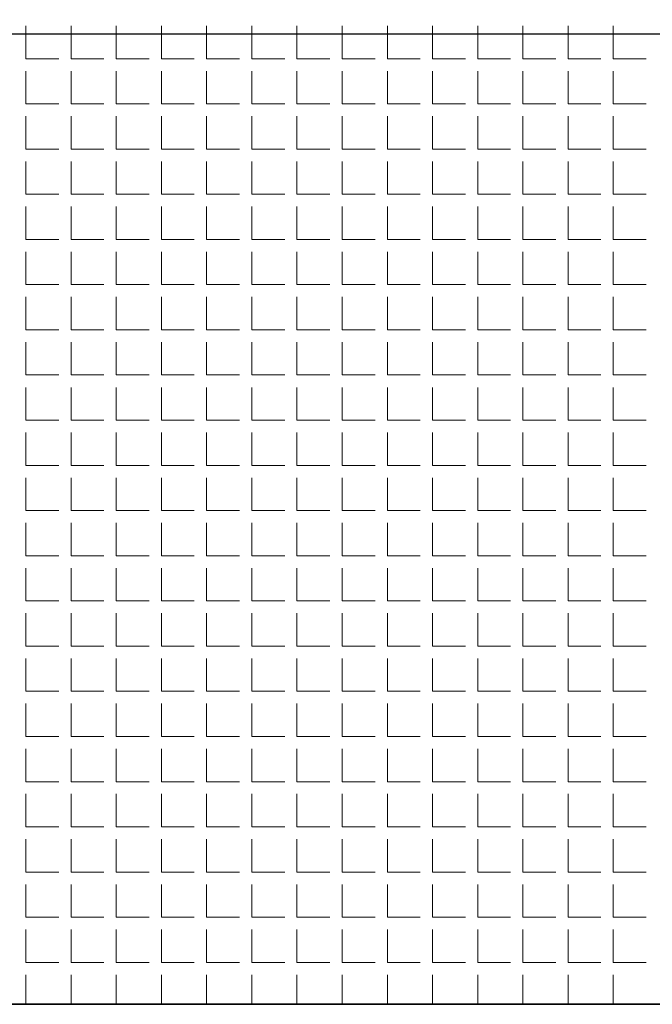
# Model space of a CAD drawing. Header units: millimetres. Extents: x -93479 to 1057970, y -66333 to 172656.
# Tile 214 of 256: x 363971 to 364069, y 10955 to 11107. Entities that reach past the tile are written whole.
import ezdxf

# ---------------------------------------------------------------- set-up
doc = ezdxf.new("R2010")
doc.units = ezdxf.units.MM
doc.linetypes.add('DASHDOT', pattern=[25.4, 12.7, -6.35, 0, -6.35])
for name, color, linetype, lineweight in [('КО_оси', 1, 'DASHDOT', 25), ('КО_фундаменты', 2, 'Continuous', 50), ('РАЗМЕРЫ', 7, 'Continuous', 9)]:
    doc.layers.add(name, color=color, linetype=linetype, lineweight=lineweight)

msp = doc.modelspace()

# ---------------------------------------------------------------- linework, layer by layer
at = {"layer": 'КО_оси', "color": 7, "ltscale": 100, "elevation": 2740}
msp.add_lwpolyline([(364168.34, 11104.6), (363768.34, 11104.6)], dxfattribs=at)
at = {"layer": 'КО_фундаменты', "color": 7, "lineweight": 35, "ltscale": 100, "elevation": 2740}
msp.add_lwpolyline([(363818.34, 10954.6), (364118.34, 10954.6), (364118.34, 11254.6), (363818.34, 11254.6)], close=True, dxfattribs=at)
at = {"layer": 'РАЗМЕРЫ', "color": 7, "linetype": 'Continuous', "transparency": 33554648}
for p, q in [((363972.34, 11100.78, 5840), (363972.34, 11105.86, 5840)), ((363979.33, 11100.78, 5840), (363979.33, 11105.86, 5840)), ((363986.31, 11100.78, 5840), (363986.31, 11105.86, 5840)), ((363993.3, 11100.78, 5840), (363993.3, 11105.86, 5840)), ((364000.28, 11100.78, 5840), (364000.28, 11105.86, 5840)), ((364007.27, 11100.78, 5840), (364007.27, 11105.86, 5840)), ((364014.25, 11100.78, 5840), (364014.25, 11105.86, 5840)), ((364021.24, 11100.78, 5840), (364021.24, 11105.86, 5840)), ((364028.22, 11100.78, 5840), (364028.22, 11105.86, 5840)), ((364035.21, 11100.78, 5840), (364035.21, 11105.86, 5840)), ((364042.19, 11100.78, 5840), (364042.19, 11105.86, 5840)), ((364049.18, 11100.78, 5840), (364049.18, 11105.86, 5840)), ((364056.16, 11100.78, 5840), (364056.16, 11105.86, 5840)), ((364063.15, 11100.78, 5840), (364063.15, 11105.86, 5840)), ((363972.34, 11100.78, 5840), (363977.42, 11100.78, 5840)), ((363979.33, 11100.78, 5840), (363984.41, 11100.78, 5840)), ((363986.31, 11100.78, 5840), (363991.39, 11100.78, 5840)), ((363993.3, 11100.78, 5840), (363998.38, 11100.78, 5840)), ((364000.28, 11100.78, 5840), (364005.36, 11100.78, 5840)), ((364007.27, 11100.78, 5840), (364012.35, 11100.78, 5840)), ((364014.25, 11100.78, 5840), (364019.33, 11100.78, 5840)), ((364021.24, 11100.78, 5840), (364026.32, 11100.78, 5840)), ((364028.22, 11100.78, 5840), (364033.3, 11100.78, 5840)), ((364035.21, 11100.78, 5840), (364040.29, 11100.78, 5840)), ((364042.19, 11100.78, 5840), (364047.27, 11100.78, 5840)), ((364049.18, 11100.78, 5840), (364054.26, 11100.78, 5840)), ((364056.16, 11100.78, 5840), (364061.24, 11100.78, 5840)), ((364063.15, 11100.78, 5840), (364068.23, 11100.78, 5840)), ((363972.34, 11093.8, 5840), (363972.34, 11098.88, 5840)), ((363979.33, 11093.8, 5840), (363979.33, 11098.88, 5840)), ((363986.31, 11093.8, 5840), (363986.31, 11098.88, 5840)), ((363993.3, 11093.8, 5840), (363993.3, 11098.88, 5840)), ((364000.28, 11093.8, 5840), (364000.28, 11098.88, 5840)), ((364007.27, 11093.8, 5840), (364007.27, 11098.88, 5840)), ((364014.25, 11093.8, 5840), (364014.25, 11098.88, 5840)), ((364021.24, 11093.8, 5840), (364021.24, 11098.88, 5840)), ((364028.22, 11093.8, 5840), (364028.22, 11098.88, 5840)), ((364035.21, 11093.8, 5840), (364035.21, 11098.88, 5840)), ((364042.19, 11093.8, 5840), (364042.19, 11098.88, 5840)), ((364049.18, 11093.8, 5840), (364049.18, 11098.88, 5840)), ((364056.16, 11093.8, 5840), (364056.16, 11098.88, 5840)), ((364063.15, 11093.8, 5840), (364063.15, 11098.88, 5840)), ((363972.34, 11093.8, 5840), (363977.42, 11093.8, 5840)), ((363979.33, 11093.8, 5840), (363984.41, 11093.8, 5840)), ((363986.31, 11093.8, 5840), (363991.39, 11093.8, 5840)), ((363993.3, 11093.8, 5840), (363998.38, 11093.8, 5840)), ((364000.28, 11093.8, 5840), (364005.36, 11093.8, 5840)), ((364007.27, 11093.8, 5840), (364012.35, 11093.8, 5840)), ((364014.25, 11093.8, 5840), (364019.33, 11093.8, 5840)), ((364021.24, 11093.8, 5840), (364026.32, 11093.8, 5840)), ((364028.22, 11093.8, 5840), (364033.3, 11093.8, 5840)), ((364035.21, 11093.8, 5840), (364040.29, 11093.8, 5840)), ((364042.19, 11093.8, 5840), (364047.27, 11093.8, 5840)), ((364049.18, 11093.8, 5840), (364054.26, 11093.8, 5840)), ((364056.16, 11093.8, 5840), (364061.24, 11093.8, 5840)), ((364063.15, 11093.8, 5840), (364068.23, 11093.8, 5840)), ((363972.34, 11086.81, 5840), (363972.34, 11091.89, 5840)), ((363979.33, 11086.81, 5840), (363979.33, 11091.89, 5840)), ((363986.31, 11086.81, 5840), (363986.31, 11091.89, 5840)), ((363993.3, 11086.81, 5840), (363993.3, 11091.89, 5840)), ((364000.28, 11086.81, 5840), (364000.28, 11091.89, 5840)), ((364007.27, 11086.81, 5840), (364007.27, 11091.89, 5840)), ((364014.25, 11086.81, 5840), (364014.25, 11091.89, 5840)), ((364021.24, 11086.81, 5840), (364021.24, 11091.89, 5840)), ((364028.22, 11086.81, 5840), (364028.22, 11091.89, 5840)), ((364035.21, 11086.81, 5840), (364035.21, 11091.89, 5840)), ((364042.19, 11086.81, 5840), (364042.19, 11091.89, 5840)), ((364049.18, 11086.81, 5840), (364049.18, 11091.89, 5840)), ((364056.16, 11086.81, 5840), (364056.16, 11091.89, 5840)), ((364063.15, 11086.81, 5840), (364063.15, 11091.89, 5840)), ((363972.34, 11086.81, 5840), (363977.42, 11086.81, 5840)), ((363979.33, 11086.81, 5840), (363984.41, 11086.81, 5840)), ((363986.31, 11086.81, 5840), (363991.39, 11086.81, 5840)), ((363993.3, 11086.81, 5840), (363998.38, 11086.81, 5840)), ((364000.28, 11086.81, 5840), (364005.36, 11086.81, 5840)), ((364007.27, 11086.81, 5840), (364012.35, 11086.81, 5840)), ((364014.25, 11086.81, 5840), (364019.33, 11086.81, 5840)), ((364021.24, 11086.81, 5840), (364026.32, 11086.81, 5840)), ((364028.22, 11086.81, 5840), (364033.3, 11086.81, 5840)), ((364035.21, 11086.81, 5840), (364040.29, 11086.81, 5840)), ((364042.19, 11086.81, 5840), (364047.27, 11086.81, 5840)), ((364049.18, 11086.81, 5840), (364054.26, 11086.81, 5840)), ((364056.16, 11086.81, 5840), (364061.24, 11086.81, 5840)), ((364063.15, 11086.81, 5840), (364068.23, 11086.81, 5840)), ((363972.34, 11079.83, 5840), (363972.34, 11084.91, 5840)), ((363979.33, 11079.83, 5840), (363979.33, 11084.91, 5840)), ((363986.31, 11079.83, 5840), (363986.31, 11084.91, 5840)), ((363993.3, 11079.83, 5840), (363993.3, 11084.91, 5840)), ((364000.28, 11079.83, 5840), (364000.28, 11084.91, 5840)), ((364007.27, 11079.83, 5840), (364007.27, 11084.91, 5840)), ((364014.25, 11079.83, 5840), (364014.25, 11084.91, 5840)), ((364021.24, 11079.83, 5840), (364021.24, 11084.91, 5840)), ((364028.22, 11079.83, 5840), (364028.22, 11084.91, 5840)), ((364035.21, 11079.83, 5840), (364035.21, 11084.91, 5840)), ((364042.19, 11079.83, 5840), (364042.19, 11084.91, 5840)), ((364049.18, 11079.83, 5840), (364049.18, 11084.91, 5840)), ((364056.16, 11079.83, 5840), (364056.16, 11084.91, 5840)), ((364063.15, 11079.83, 5840), (364063.15, 11084.91, 5840)), ((363972.34, 11079.83, 5840), (363977.42, 11079.83, 5840)), ((363979.33, 11079.83, 5840), (363984.41, 11079.83, 5840)), ((363986.31, 11079.83, 5840), (363991.39, 11079.83, 5840)), ((363993.3, 11079.83, 5840), (363998.38, 11079.83, 5840)), ((364000.28, 11079.83, 5840), (364005.36, 11079.83, 5840)), ((364007.27, 11079.83, 5840), (364012.35, 11079.83, 5840)), ((364014.25, 11079.83, 5840), (364019.33, 11079.83, 5840)), ((364021.24, 11079.83, 5840), (364026.32, 11079.83, 5840)), ((364028.22, 11079.83, 5840), (364033.3, 11079.83, 5840)), ((364035.21, 11079.83, 5840), (364040.29, 11079.83, 5840)), ((364042.19, 11079.83, 5840), (364047.27, 11079.83, 5840)), ((364049.18, 11079.83, 5840), (364054.26, 11079.83, 5840)), ((364056.16, 11079.83, 5840), (364061.24, 11079.83, 5840)), ((364063.15, 11079.83, 5840), (364068.23, 11079.83, 5840)), ((363972.34, 11072.84, 5840), (363972.34, 11077.92, 5840)), ((363979.33, 11072.84, 5840), (363979.33, 11077.92, 5840)), ((363986.31, 11072.84, 5840), (363986.31, 11077.92, 5840)), ((363993.3, 11072.84, 5840), (363993.3, 11077.92, 5840)), ((364000.28, 11072.84, 5840), (364000.28, 11077.92, 5840)), ((364007.27, 11072.84, 5840), (364007.27, 11077.92, 5840)), ((364014.25, 11072.84, 5840), (364014.25, 11077.92, 5840)), ((364021.24, 11072.84, 5840), (364021.24, 11077.92, 5840)), ((364028.22, 11072.84, 5840), (364028.22, 11077.92, 5840)), ((364035.21, 11072.84, 5840), (364035.21, 11077.92, 5840)), ((364042.19, 11072.84, 5840), (364042.19, 11077.92, 5840)), ((364049.18, 11072.84, 5840), (364049.18, 11077.92, 5840)), ((364056.16, 11072.84, 5840), (364056.16, 11077.92, 5840)), ((364063.15, 11072.84, 5840), (364063.15, 11077.92, 5840)), ((363972.34, 11072.84, 5840), (363977.42, 11072.84, 5840)), ((363979.33, 11072.84, 5840), (363984.41, 11072.84, 5840)), ((363986.31, 11072.84, 5840), (363991.39, 11072.84, 5840)), ((363993.3, 11072.84, 5840), (363998.38, 11072.84, 5840)), ((364000.28, 11072.84, 5840), (364005.36, 11072.84, 5840)), ((364007.27, 11072.84, 5840), (364012.35, 11072.84, 5840)), ((364014.25, 11072.84, 5840), (364019.33, 11072.84, 5840)), ((364021.24, 11072.84, 5840), (364026.32, 11072.84, 5840)), ((364028.22, 11072.84, 5840), (364033.3, 11072.84, 5840)), ((364035.21, 11072.84, 5840), (364040.29, 11072.84, 5840)), ((364042.19, 11072.84, 5840), (364047.27, 11072.84, 5840)), ((364049.18, 11072.84, 5840), (364054.26, 11072.84, 5840)), ((364056.16, 11072.84, 5840), (364061.24, 11072.84, 5840)), ((364063.15, 11072.84, 5840), (364068.23, 11072.84, 5840)), ((363972.34, 11065.86, 5840), (363972.34, 11070.94, 5840)), ((363979.33, 11065.86, 5840), (363979.33, 11070.94, 5840)), ((363986.31, 11065.86, 5840), (363986.31, 11070.94, 5840)), ((363993.3, 11065.86, 5840), (363993.3, 11070.94, 5840)), ((364000.28, 11065.86, 5840), (364000.28, 11070.94, 5840)), ((364007.27, 11065.86, 5840), (364007.27, 11070.94, 5840)), ((364014.25, 11065.86, 5840), (364014.25, 11070.94, 5840)), ((364021.24, 11065.86, 5840), (364021.24, 11070.94, 5840)), ((364028.22, 11065.86, 5840), (364028.22, 11070.94, 5840)), ((364035.21, 11065.86, 5840), (364035.21, 11070.94, 5840)), ((364042.19, 11065.86, 5840), (364042.19, 11070.94, 5840)), ((364049.18, 11065.86, 5840), (364049.18, 11070.94, 5840)), ((364056.16, 11065.86, 5840), (364056.16, 11070.94, 5840)), ((364063.15, 11065.86, 5840), (364063.15, 11070.94, 5840)), ((363972.34, 11065.86, 5840), (363977.42, 11065.86, 5840)), ((363979.33, 11065.86, 5840), (363984.41, 11065.86, 5840)), ((363986.31, 11065.86, 5840), (363991.39, 11065.86, 5840)), ((363993.3, 11065.86, 5840), (363998.38, 11065.86, 5840)), ((364000.28, 11065.86, 5840), (364005.36, 11065.86, 5840)), ((364007.27, 11065.86, 5840), (364012.35, 11065.86, 5840)), ((364014.25, 11065.86, 5840), (364019.33, 11065.86, 5840)), ((364021.24, 11065.86, 5840), (364026.32, 11065.86, 5840)), ((364028.22, 11065.86, 5840), (364033.3, 11065.86, 5840)), ((364035.21, 11065.86, 5840), (364040.29, 11065.86, 5840)), ((364042.19, 11065.86, 5840), (364047.27, 11065.86, 5840)), ((364049.18, 11065.86, 5840), (364054.26, 11065.86, 5840)), ((364056.16, 11065.86, 5840), (364061.24, 11065.86, 5840)), ((364063.15, 11065.86, 5840), (364068.23, 11065.86, 5840)), ((363972.34, 11058.87, 5840), (363972.34, 11063.95, 5840)), ((363979.33, 11058.87, 5840), (363979.33, 11063.95, 5840)), ((363986.31, 11058.87, 5840), (363986.31, 11063.95, 5840)), ((363993.3, 11058.87, 5840), (363993.3, 11063.95, 5840)), ((364000.28, 11058.87, 5840), (364000.28, 11063.95, 5840)), ((364007.27, 11058.87, 5840), (364007.27, 11063.95, 5840)), ((364014.25, 11058.87, 5840), (364014.25, 11063.95, 5840)), ((364021.24, 11058.87, 5840), (364021.24, 11063.95, 5840)), ((364028.22, 11058.87, 5840), (364028.22, 11063.95, 5840)), ((364035.21, 11058.87, 5840), (364035.21, 11063.95, 5840)), ((364042.19, 11058.87, 5840), (364042.19, 11063.95, 5840)), ((364049.18, 11058.87, 5840), (364049.18, 11063.95, 5840)), ((364056.16, 11058.87, 5840), (364056.16, 11063.95, 5840)), ((364063.15, 11058.87, 5840), (364063.15, 11063.95, 5840)), ((363972.34, 11058.87, 5840), (363977.42, 11058.87, 5840)), ((363979.33, 11058.87, 5840), (363984.41, 11058.87, 5840)), ((363986.31, 11058.87, 5840), (363991.39, 11058.87, 5840)), ((363993.3, 11058.87, 5840), (363998.38, 11058.87, 5840)), ((364000.28, 11058.87, 5840), (364005.36, 11058.87, 5840)), ((364007.27, 11058.87, 5840), (364012.35, 11058.87, 5840)), ((364014.25, 11058.87, 5840), (364019.33, 11058.87, 5840)), ((364021.24, 11058.87, 5840), (364026.32, 11058.87, 5840)), ((364028.22, 11058.87, 5840), (364033.3, 11058.87, 5840)), ((364035.21, 11058.87, 5840), (364040.29, 11058.87, 5840)), ((364042.19, 11058.87, 5840), (364047.27, 11058.87, 5840)), ((364049.18, 11058.87, 5840), (364054.26, 11058.87, 5840)), ((364056.16, 11058.87, 5840), (364061.24, 11058.87, 5840)), ((364063.15, 11058.87, 5840), (364068.23, 11058.87, 5840)), ((363972.34, 11051.89, 5840), (363972.34, 11056.97, 5840)), ((363979.33, 11051.89, 5840), (363979.33, 11056.97, 5840)), ((363986.31, 11051.89, 5840), (363986.31, 11056.97, 5840)), ((363993.3, 11051.89, 5840), (363993.3, 11056.97, 5840)), ((364000.28, 11051.89, 5840), (364000.28, 11056.97, 5840)), ((364007.27, 11051.89, 5840), (364007.27, 11056.97, 5840)), ((364014.25, 11051.89, 5840), (364014.25, 11056.97, 5840)), ((364021.24, 11051.89, 5840), (364021.24, 11056.97, 5840)), ((364028.22, 11051.89, 5840), (364028.22, 11056.97, 5840)), ((364035.21, 11051.89, 5840), (364035.21, 11056.97, 5840)), ((364042.19, 11051.89, 5840), (364042.19, 11056.97, 5840)), ((364049.18, 11051.89, 5840), (364049.18, 11056.97, 5840)), ((364056.16, 11051.89, 5840), (364056.16, 11056.97, 5840)), ((364063.15, 11051.89, 5840), (364063.15, 11056.97, 5840)), ((363972.34, 11051.89, 5840), (363977.42, 11051.89, 5840)), ((363979.33, 11051.89, 5840), (363984.41, 11051.89, 5840)), ((363986.31, 11051.89, 5840), (363991.39, 11051.89, 5840)), ((363993.3, 11051.89, 5840), (363998.38, 11051.89, 5840)), ((364000.28, 11051.89, 5840), (364005.36, 11051.89, 5840)), ((364007.27, 11051.89, 5840), (364012.35, 11051.89, 5840)), ((364014.25, 11051.89, 5840), (364019.33, 11051.89, 5840)), ((364021.24, 11051.89, 5840), (364026.32, 11051.89, 5840)), ((364028.22, 11051.89, 5840), (364033.3, 11051.89, 5840)), ((364035.21, 11051.89, 5840), (364040.29, 11051.89, 5840)), ((364042.19, 11051.89, 5840), (364047.27, 11051.89, 5840)), ((364049.18, 11051.89, 5840), (364054.26, 11051.89, 5840)), ((364056.16, 11051.89, 5840), (364061.24, 11051.89, 5840)), ((364063.15, 11051.89, 5840), (364068.23, 11051.89, 5840)), ((363972.34, 11044.9, 5840), (363972.34, 11049.98, 5840)), ((363979.33, 11044.9, 5840), (363979.33, 11049.98, 5840)), ((363986.31, 11044.9, 5840), (363986.31, 11049.98, 5840)), ((363993.3, 11044.9, 5840), (363993.3, 11049.98, 5840)), ((364000.28, 11044.9, 5840), (364000.28, 11049.98, 5840)), ((364007.27, 11044.9, 5840), (364007.27, 11049.98, 5840)), ((364014.25, 11044.9, 5840), (364014.25, 11049.98, 5840)), ((364021.24, 11044.9, 5840), (364021.24, 11049.98, 5840)), ((364028.22, 11044.9, 5840), (364028.22, 11049.98, 5840)), ((364035.21, 11044.9, 5840), (364035.21, 11049.98, 5840)), ((364042.19, 11044.9, 5840), (364042.19, 11049.98, 5840)), ((364049.18, 11044.9, 5840), (364049.18, 11049.98, 5840)), ((364056.16, 11044.9, 5840), (364056.16, 11049.98, 5840)), ((364063.15, 11044.9, 5840), (364063.15, 11049.98, 5840)), ((363972.34, 11044.9, 5840), (363977.42, 11044.9, 5840)), ((363979.33, 11044.9, 5840), (363984.41, 11044.9, 5840)), ((363986.31, 11044.9, 5840), (363991.39, 11044.9, 5840)), ((363993.3, 11044.9, 5840), (363998.38, 11044.9, 5840)), ((364000.28, 11044.9, 5840), (364005.36, 11044.9, 5840)), ((364007.27, 11044.9, 5840), (364012.35, 11044.9, 5840)), ((364014.25, 11044.9, 5840), (364019.33, 11044.9, 5840)), ((364021.24, 11044.9, 5840), (364026.32, 11044.9, 5840)), ((364028.22, 11044.9, 5840), (364033.3, 11044.9, 5840)), ((364035.21, 11044.9, 5840), (364040.29, 11044.9, 5840)), ((364042.19, 11044.9, 5840), (364047.27, 11044.9, 5840)), ((364049.18, 11044.9, 5840), (364054.26, 11044.9, 5840)), ((364056.16, 11044.9, 5840), (364061.24, 11044.9, 5840)), ((364063.15, 11044.9, 5840), (364068.23, 11044.9, 5840)), ((363972.34, 11037.92, 5840), (363972.34, 11043, 5840)), ((363979.33, 11037.92, 5840), (363979.33, 11043, 5840)), ((363986.31, 11037.92, 5840), (363986.31, 11043, 5840)), ((363993.3, 11037.92, 5840), (363993.3, 11043, 5840)), ((364000.28, 11037.92, 5840), (364000.28, 11043, 5840)), ((364007.27, 11037.92, 5840), (364007.27, 11043, 5840)), ((364014.25, 11037.92, 5840), (364014.25, 11043, 5840)), ((364021.24, 11037.92, 5840), (364021.24, 11043, 5840)), ((364028.22, 11037.92, 5840), (364028.22, 11043, 5840)), ((364035.21, 11037.92, 5840), (364035.21, 11043, 5840)), ((364042.19, 11037.92, 5840), (364042.19, 11043, 5840)), ((364049.18, 11037.92, 5840), (364049.18, 11043, 5840)), ((364056.16, 11037.92, 5840), (364056.16, 11043, 5840)), ((364063.15, 11037.92, 5840), (364063.15, 11043, 5840)), ((363972.34, 11037.92, 5840), (363977.42, 11037.92, 5840)), ((363979.33, 11037.92, 5840), (363984.41, 11037.92, 5840)), ((363986.31, 11037.92, 5840), (363991.39, 11037.92, 5840)), ((363993.3, 11037.92, 5840), (363998.38, 11037.92, 5840)), ((364000.28, 11037.92, 5840), (364005.36, 11037.92, 5840)), ((364007.27, 11037.92, 5840), (364012.35, 11037.92, 5840)), ((364014.25, 11037.92, 5840), (364019.33, 11037.92, 5840)), ((364021.24, 11037.92, 5840), (364026.32, 11037.92, 5840)), ((364028.22, 11037.92, 5840), (364033.3, 11037.92, 5840)), ((364035.21, 11037.92, 5840), (364040.29, 11037.92, 5840)), ((364042.19, 11037.92, 5840), (364047.27, 11037.92, 5840)), ((364049.18, 11037.92, 5840), (364054.26, 11037.92, 5840)), ((364056.16, 11037.92, 5840), (364061.24, 11037.92, 5840)), ((364063.15, 11037.92, 5840), (364068.23, 11037.92, 5840)), ((363972.34, 11030.93, 5840), (363972.34, 11036.01, 5840)), ((363979.33, 11030.93, 5840), (363979.33, 11036.01, 5840)), ((363986.31, 11030.93, 5840), (363986.31, 11036.01, 5840)), ((363993.3, 11030.93, 5840), (363993.3, 11036.01, 5840)), ((364000.28, 11030.93, 5840), (364000.28, 11036.01, 5840)), ((364007.27, 11030.93, 5840), (364007.27, 11036.01, 5840)), ((364014.25, 11030.93, 5840), (364014.25, 11036.01, 5840)), ((364021.24, 11030.93, 5840), (364021.24, 11036.01, 5840)), ((364028.22, 11030.93, 5840), (364028.22, 11036.01, 5840)), ((364035.21, 11030.93, 5840), (364035.21, 11036.01, 5840)), ((364042.19, 11030.93, 5840), (364042.19, 11036.01, 5840)), ((364049.18, 11030.93, 5840), (364049.18, 11036.01, 5840)), ((364056.16, 11030.93, 5840), (364056.16, 11036.01, 5840)), ((364063.15, 11030.93, 5840), (364063.15, 11036.01, 5840)), ((363972.34, 11030.93, 5840), (363977.42, 11030.93, 5840)), ((363979.33, 11030.93, 5840), (363984.41, 11030.93, 5840)), ((363986.31, 11030.93, 5840), (363991.39, 11030.93, 5840)), ((363993.3, 11030.93, 5840), (363998.38, 11030.93, 5840)), ((364000.28, 11030.93, 5840), (364005.36, 11030.93, 5840)), ((364007.27, 11030.93, 5840), (364012.35, 11030.93, 5840)), ((364014.25, 11030.93, 5840), (364019.33, 11030.93, 5840)), ((364021.24, 11030.93, 5840), (364026.32, 11030.93, 5840)), ((364028.22, 11030.93, 5840), (364033.3, 11030.93, 5840)), ((364035.21, 11030.93, 5840), (364040.29, 11030.93, 5840)), ((364042.19, 11030.93, 5840), (364047.27, 11030.93, 5840)), ((364049.18, 11030.93, 5840), (364054.26, 11030.93, 5840)), ((364056.16, 11030.93, 5840), (364061.24, 11030.93, 5840)), ((364063.15, 11030.93, 5840), (364068.23, 11030.93, 5840)), ((363972.34, 11023.95, 5840), (363972.34, 11029.03, 5840)), ((363979.33, 11023.95, 5840), (363979.33, 11029.03, 5840)), ((363986.31, 11023.95, 5840), (363986.31, 11029.03, 5840)), ((363993.3, 11023.95, 5840), (363993.3, 11029.03, 5840)), ((364000.28, 11023.95, 5840), (364000.28, 11029.03, 5840)), ((364007.27, 11023.95, 5840), (364007.27, 11029.03, 5840)), ((364014.25, 11023.95, 5840), (364014.25, 11029.03, 5840)), ((364021.24, 11023.95, 5840), (364021.24, 11029.03, 5840)), ((364028.22, 11023.95, 5840), (364028.22, 11029.03, 5840)), ((364035.21, 11023.95, 5840), (364035.21, 11029.03, 5840)), ((364042.19, 11023.95, 5840), (364042.19, 11029.03, 5840)), ((364049.18, 11023.95, 5840), (364049.18, 11029.03, 5840)), ((364056.16, 11023.95, 5840), (364056.16, 11029.03, 5840)), ((364063.15, 11023.95, 5840), (364063.15, 11029.03, 5840)), ((363972.34, 11023.95, 5840), (363977.42, 11023.95, 5840)), ((363979.33, 11023.95, 5840), (363984.41, 11023.95, 5840)), ((363986.31, 11023.95, 5840), (363991.39, 11023.95, 5840)), ((363993.3, 11023.95, 5840), (363998.38, 11023.95, 5840)), ((364000.28, 11023.95, 5840), (364005.36, 11023.95, 5840)), ((364007.27, 11023.95, 5840), (364012.35, 11023.95, 5840)), ((364014.25, 11023.95, 5840), (364019.33, 11023.95, 5840)), ((364021.24, 11023.95, 5840), (364026.32, 11023.95, 5840)), ((364028.22, 11023.95, 5840), (364033.3, 11023.95, 5840)), ((364035.21, 11023.95, 5840), (364040.29, 11023.95, 5840)), ((364042.19, 11023.95, 5840), (364047.27, 11023.95, 5840)), ((364049.18, 11023.95, 5840), (364054.26, 11023.95, 5840)), ((364056.16, 11023.95, 5840), (364061.24, 11023.95, 5840)), ((364063.15, 11023.95, 5840), (364068.23, 11023.95, 5840)), ((363972.34, 11016.96, 5840), (363972.34, 11022.04, 5840)), ((363979.33, 11016.96, 5840), (363979.33, 11022.04, 5840)), ((363986.31, 11016.96, 5840), (363986.31, 11022.04, 5840)), ((363993.3, 11016.96, 5840), (363993.3, 11022.04, 5840)), ((364000.28, 11016.96, 5840), (364000.28, 11022.04, 5840)), ((364007.27, 11016.96, 5840), (364007.27, 11022.04, 5840)), ((364014.25, 11016.96, 5840), (364014.25, 11022.04, 5840)), ((364021.24, 11016.96, 5840), (364021.24, 11022.04, 5840)), ((364028.22, 11016.96, 5840), (364028.22, 11022.04, 5840)), ((364035.21, 11016.96, 5840), (364035.21, 11022.04, 5840)), ((364042.19, 11016.96, 5840), (364042.19, 11022.04, 5840)), ((364049.18, 11016.96, 5840), (364049.18, 11022.04, 5840)), ((364056.16, 11016.96, 5840), (364056.16, 11022.04, 5840)), ((364063.15, 11016.96, 5840), (364063.15, 11022.04, 5840)), ((363972.34, 11016.96, 5840), (363977.42, 11016.96, 5840)), ((363979.33, 11016.96, 5840), (363984.41, 11016.96, 5840)), ((363986.31, 11016.96, 5840), (363991.39, 11016.96, 5840)), ((363993.3, 11016.96, 5840), (363998.38, 11016.96, 5840)), ((364000.28, 11016.96, 5840), (364005.36, 11016.96, 5840)), ((364007.27, 11016.96, 5840), (364012.35, 11016.96, 5840)), ((364014.25, 11016.96, 5840), (364019.33, 11016.96, 5840)), ((364021.24, 11016.96, 5840), (364026.32, 11016.96, 5840)), ((364028.22, 11016.96, 5840), (364033.3, 11016.96, 5840)), ((364035.21, 11016.96, 5840), (364040.29, 11016.96, 5840)), ((364042.19, 11016.96, 5840), (364047.27, 11016.96, 5840)), ((364049.18, 11016.96, 5840), (364054.26, 11016.96, 5840)), ((364056.16, 11016.96, 5840), (364061.24, 11016.96, 5840)), ((364063.15, 11016.96, 5840), (364068.23, 11016.96, 5840)), ((363972.34, 11009.98, 5840), (363972.34, 11015.06, 5840)), ((363979.33, 11009.98, 5840), (363979.33, 11015.06, 5840)), ((363986.31, 11009.98, 5840), (363986.31, 11015.06, 5840)), ((363993.3, 11009.98, 5840), (363993.3, 11015.06, 5840)), ((364000.28, 11009.98, 5840), (364000.28, 11015.06, 5840)), ((364007.27, 11009.98, 5840), (364007.27, 11015.06, 5840)), ((364014.25, 11009.98, 5840), (364014.25, 11015.06, 5840)), ((364021.24, 11009.98, 5840), (364021.24, 11015.06, 5840)), ((364028.22, 11009.98, 5840), (364028.22, 11015.06, 5840)), ((364035.21, 11009.98, 5840), (364035.21, 11015.06, 5840)), ((364042.19, 11009.98, 5840), (364042.19, 11015.06, 5840)), ((364049.18, 11009.98, 5840), (364049.18, 11015.06, 5840)), ((364056.16, 11009.98, 5840), (364056.16, 11015.06, 5840)), ((364063.15, 11009.98, 5840), (364063.15, 11015.06, 5840)), ((363972.34, 11009.98, 5840), (363977.42, 11009.98, 5840)), ((363979.33, 11009.98, 5840), (363984.41, 11009.98, 5840)), ((363986.31, 11009.98, 5840), (363991.39, 11009.98, 5840)), ((363993.3, 11009.98, 5840), (363998.38, 11009.98, 5840)), ((364000.28, 11009.98, 5840), (364005.36, 11009.98, 5840)), ((364007.27, 11009.98, 5840), (364012.35, 11009.98, 5840)), ((364014.25, 11009.98, 5840), (364019.33, 11009.98, 5840)), ((364021.24, 11009.98, 5840), (364026.32, 11009.98, 5840)), ((364028.22, 11009.98, 5840), (364033.3, 11009.98, 5840)), ((364035.21, 11009.98, 5840), (364040.29, 11009.98, 5840)), ((364042.19, 11009.98, 5840), (364047.27, 11009.98, 5840)), ((364049.18, 11009.98, 5840), (364054.26, 11009.98, 5840)), ((364056.16, 11009.98, 5840), (364061.24, 11009.98, 5840)), ((364063.15, 11009.98, 5840), (364068.23, 11009.98, 5840)), ((363972.34, 11002.99, 5840), (363972.34, 11008.07, 5840)), ((363979.33, 11002.99, 5840), (363979.33, 11008.07, 5840)), ((363986.31, 11002.99, 5840), (363986.31, 11008.07, 5840)), ((363993.3, 11002.99, 5840), (363993.3, 11008.07, 5840)), ((364000.28, 11002.99, 5840), (364000.28, 11008.07, 5840)), ((364007.27, 11002.99, 5840), (364007.27, 11008.07, 5840)), ((364014.25, 11002.99, 5840), (364014.25, 11008.07, 5840)), ((364021.24, 11002.99, 5840), (364021.24, 11008.07, 5840)), ((364028.22, 11002.99, 5840), (364028.22, 11008.07, 5840)), ((364035.21, 11002.99, 5840), (364035.21, 11008.07, 5840)), ((364042.19, 11002.99, 5840), (364042.19, 11008.07, 5840)), ((364049.18, 11002.99, 5840), (364049.18, 11008.07, 5840)), ((364056.16, 11002.99, 5840), (364056.16, 11008.07, 5840)), ((364063.15, 11002.99, 5840), (364063.15, 11008.07, 5840)), ((363972.34, 11002.99, 5840), (363977.42, 11002.99, 5840)), ((363979.33, 11002.99, 5840), (363984.41, 11002.99, 5840)), ((363986.31, 11002.99, 5840), (363991.39, 11002.99, 5840)), ((363993.3, 11002.99, 5840), (363998.38, 11002.99, 5840)), ((364000.28, 11002.99, 5840), (364005.36, 11002.99, 5840)), ((364007.27, 11002.99, 5840), (364012.35, 11002.99, 5840)), ((364014.25, 11002.99, 5840), (364019.33, 11002.99, 5840)), ((364021.24, 11002.99, 5840), (364026.32, 11002.99, 5840)), ((364028.22, 11002.99, 5840), (364033.3, 11002.99, 5840)), ((364035.21, 11002.99, 5840), (364040.29, 11002.99, 5840)), ((364042.19, 11002.99, 5840), (364047.27, 11002.99, 5840)), ((364049.18, 11002.99, 5840), (364054.26, 11002.99, 5840)), ((364056.16, 11002.99, 5840), (364061.24, 11002.99, 5840)), ((364063.15, 11002.99, 5840), (364068.23, 11002.99, 5840)), ((363972.34, 10996.01, 5840), (363972.34, 11001.09, 5840)), ((363979.33, 10996.01, 5840), (363979.33, 11001.09, 5840)), ((363986.31, 10996.01, 5840), (363986.31, 11001.09, 5840)), ((363993.3, 10996.01, 5840), (363993.3, 11001.09, 5840)), ((364000.28, 10996.01, 5840), (364000.28, 11001.09, 5840)), ((364007.27, 10996.01, 5840), (364007.27, 11001.09, 5840)), ((364014.25, 10996.01, 5840), (364014.25, 11001.09, 5840)), ((364021.24, 10996.01, 5840), (364021.24, 11001.09, 5840)), ((364028.22, 10996.01, 5840), (364028.22, 11001.09, 5840)), ((364035.21, 10996.01, 5840), (364035.21, 11001.09, 5840)), ((364042.19, 10996.01, 5840), (364042.19, 11001.09, 5840)), ((364049.18, 10996.01, 5840), (364049.18, 11001.09, 5840)), ((364056.16, 10996.01, 5840), (364056.16, 11001.09, 5840)), ((364063.15, 10996.01, 5840), (364063.15, 11001.09, 5840)), ((363972.34, 10996.01, 5840), (363977.42, 10996.01, 5840)), ((363979.33, 10996.01, 5840), (363984.41, 10996.01, 5840)), ((363986.31, 10996.01, 5840), (363991.39, 10996.01, 5840)), ((363993.3, 10996.01, 5840), (363998.38, 10996.01, 5840)), ((364000.28, 10996.01, 5840), (364005.36, 10996.01, 5840)), ((364007.27, 10996.01, 5840), (364012.35, 10996.01, 5840)), ((364014.25, 10996.01, 5840), (364019.33, 10996.01, 5840)), ((364021.24, 10996.01, 5840), (364026.32, 10996.01, 5840)), ((364028.22, 10996.01, 5840), (364033.3, 10996.01, 5840)), ((364035.21, 10996.01, 5840), (364040.29, 10996.01, 5840)), ((364042.19, 10996.01, 5840), (364047.27, 10996.01, 5840)), ((364049.18, 10996.01, 5840), (364054.26, 10996.01, 5840)), ((364056.16, 10996.01, 5840), (364061.24, 10996.01, 5840)), ((364063.15, 10996.01, 5840), (364068.23, 10996.01, 5840)), ((363972.34, 10989.02, 5840), (363972.34, 10994.1, 5840)), ((363979.33, 10989.02, 5840), (363979.33, 10994.1, 5840)), ((363986.31, 10989.02, 5840), (363986.31, 10994.1, 5840)), ((363993.3, 10989.02, 5840), (363993.3, 10994.1, 5840)), ((364000.28, 10989.02, 5840), (364000.28, 10994.1, 5840)), ((364007.27, 10989.02, 5840), (364007.27, 10994.1, 5840)), ((364014.25, 10989.02, 5840), (364014.25, 10994.1, 5840)), ((364021.24, 10989.02, 5840), (364021.24, 10994.1, 5840)), ((364028.22, 10989.02, 5840), (364028.22, 10994.1, 5840)), ((364035.21, 10989.02, 5840), (364035.21, 10994.1, 5840)), ((364042.19, 10989.02, 5840), (364042.19, 10994.1, 5840)), ((364049.18, 10989.02, 5840), (364049.18, 10994.1, 5840)), ((364056.16, 10989.02, 5840), (364056.16, 10994.1, 5840)), ((364063.15, 10989.02, 5840), (364063.15, 10994.1, 5840)), ((363972.34, 10989.02, 5840), (363977.42, 10989.02, 5840)), ((363979.33, 10989.02, 5840), (363984.41, 10989.02, 5840)), ((363986.31, 10989.02, 5840), (363991.39, 10989.02, 5840)), ((363993.3, 10989.02, 5840), (363998.38, 10989.02, 5840)), ((364000.28, 10989.02, 5840), (364005.36, 10989.02, 5840)), ((364007.27, 10989.02, 5840), (364012.35, 10989.02, 5840)), ((364014.25, 10989.02, 5840), (364019.33, 10989.02, 5840)), ((364021.24, 10989.02, 5840), (364026.32, 10989.02, 5840)), ((364028.22, 10989.02, 5840), (364033.3, 10989.02, 5840)), ((364035.21, 10989.02, 5840), (364040.29, 10989.02, 5840)), ((364042.19, 10989.02, 5840), (364047.27, 10989.02, 5840)), ((364049.18, 10989.02, 5840), (364054.26, 10989.02, 5840)), ((364056.16, 10989.02, 5840), (364061.24, 10989.02, 5840)), ((364063.15, 10989.02, 5840), (364068.23, 10989.02, 5840)), ((363972.34, 10982.04, 5840), (363972.34, 10987.12, 5840)), ((363979.33, 10982.04, 5840), (363979.33, 10987.12, 5840)), ((363986.31, 10982.04, 5840), (363986.31, 10987.12, 5840)), ((363993.3, 10982.04, 5840), (363993.3, 10987.12, 5840)), ((364000.28, 10982.04, 5840), (364000.28, 10987.12, 5840)), ((364007.27, 10982.04, 5840), (364007.27, 10987.12, 5840)), ((364014.25, 10982.04, 5840), (364014.25, 10987.12, 5840)), ((364021.24, 10982.04, 5840), (364021.24, 10987.12, 5840)), ((364028.22, 10982.04, 5840), (364028.22, 10987.12, 5840)), ((364035.21, 10982.04, 5840), (364035.21, 10987.12, 5840)), ((364042.19, 10982.04, 5840), (364042.19, 10987.12, 5840)), ((364049.18, 10982.04, 5840), (364049.18, 10987.12, 5840)), ((364056.16, 10982.04, 5840), (364056.16, 10987.12, 5840)), ((364063.15, 10982.04, 5840), (364063.15, 10987.12, 5840)), ((363972.34, 10982.04, 5840), (363977.42, 10982.04, 5840)), ((363979.33, 10982.04, 5840), (363984.41, 10982.04, 5840)), ((363986.31, 10982.04, 5840), (363991.39, 10982.04, 5840)), ((363993.3, 10982.04, 5840), (363998.38, 10982.04, 5840)), ((364000.28, 10982.04, 5840), (364005.36, 10982.04, 5840)), ((364007.27, 10982.04, 5840), (364012.35, 10982.04, 5840)), ((364014.25, 10982.04, 5840), (364019.33, 10982.04, 5840)), ((364021.24, 10982.04, 5840), (364026.32, 10982.04, 5840)), ((364028.22, 10982.04, 5840), (364033.3, 10982.04, 5840)), ((364035.21, 10982.04, 5840), (364040.29, 10982.04, 5840)), ((364042.19, 10982.04, 5840), (364047.27, 10982.04, 5840)), ((364049.18, 10982.04, 5840), (364054.26, 10982.04, 5840)), ((364056.16, 10982.04, 5840), (364061.24, 10982.04, 5840)), ((364063.15, 10982.04, 5840), (364068.23, 10982.04, 5840)), ((363972.34, 10975.05, 5840), (363972.34, 10980.13, 5840)), ((363979.33, 10975.05, 5840), (363979.33, 10980.13, 5840)), ((363986.31, 10975.05, 5840), (363986.31, 10980.13, 5840)), ((363993.3, 10975.05, 5840), (363993.3, 10980.13, 5840)), ((364000.28, 10975.05, 5840), (364000.28, 10980.13, 5840)), ((364007.27, 10975.05, 5840), (364007.27, 10980.13, 5840)), ((364014.25, 10975.05, 5840), (364014.25, 10980.13, 5840)), ((364021.24, 10975.05, 5840), (364021.24, 10980.13, 5840)), ((364028.22, 10975.05, 5840), (364028.22, 10980.13, 5840)), ((364035.21, 10975.05, 5840), (364035.21, 10980.13, 5840)), ((364042.19, 10975.05, 5840), (364042.19, 10980.13, 5840)), ((364049.18, 10975.05, 5840), (364049.18, 10980.13, 5840)), ((364056.16, 10975.05, 5840), (364056.16, 10980.13, 5840)), ((364063.15, 10975.05, 5840), (364063.15, 10980.13, 5840)), ((363972.34, 10975.05, 5840), (363977.42, 10975.05, 5840)), ((363979.33, 10975.05, 5840), (363984.41, 10975.05, 5840)), ((363986.31, 10975.05, 5840), (363991.39, 10975.05, 5840)), ((363993.3, 10975.05, 5840), (363998.38, 10975.05, 5840)), ((364000.28, 10975.05, 5840), (364005.36, 10975.05, 5840)), ((364007.27, 10975.05, 5840), (364012.35, 10975.05, 5840)), ((364014.25, 10975.05, 5840), (364019.33, 10975.05, 5840)), ((364021.24, 10975.05, 5840), (364026.32, 10975.05, 5840)), ((364028.22, 10975.05, 5840), (364033.3, 10975.05, 5840)), ((364035.21, 10975.05, 5840), (364040.29, 10975.05, 5840)), ((364042.19, 10975.05, 5840), (364047.27, 10975.05, 5840)), ((364049.18, 10975.05, 5840), (364054.26, 10975.05, 5840)), ((364056.16, 10975.05, 5840), (364061.24, 10975.05, 5840)), ((364063.15, 10975.05, 5840), (364068.23, 10975.05, 5840)), ((363972.34, 10968.07, 5840), (363972.34, 10973.15, 5840)), ((363979.33, 10968.07, 5840), (363979.33, 10973.15, 5840)), ((363986.31, 10968.07, 5840), (363986.31, 10973.15, 5840)), ((363993.3, 10968.07, 5840), (363993.3, 10973.15, 5840)), ((364000.28, 10968.07, 5840), (364000.28, 10973.15, 5840)), ((364007.27, 10968.07, 5840), (364007.27, 10973.15, 5840)), ((364014.25, 10968.07, 5840), (364014.25, 10973.15, 5840)), ((364021.24, 10968.07, 5840), (364021.24, 10973.15, 5840)), ((364028.22, 10968.07, 5840), (364028.22, 10973.15, 5840)), ((364035.21, 10968.07, 5840), (364035.21, 10973.15, 5840)), ((364042.19, 10968.07, 5840), (364042.19, 10973.15, 5840)), ((364049.18, 10968.07, 5840), (364049.18, 10973.15, 5840)), ((364056.16, 10968.07, 5840), (364056.16, 10973.15, 5840)), ((364063.15, 10968.07, 5840), (364063.15, 10973.15, 5840)), ((363972.34, 10968.07, 5840), (363977.42, 10968.07, 5840)), ((363979.33, 10968.07, 5840), (363984.41, 10968.07, 5840)), ((363986.31, 10968.07, 5840), (363991.39, 10968.07, 5840)), ((363993.3, 10968.07, 5840), (363998.38, 10968.07, 5840)), ((364000.28, 10968.07, 5840), (364005.36, 10968.07, 5840)), ((364007.27, 10968.07, 5840), (364012.35, 10968.07, 5840)), ((364014.25, 10968.07, 5840), (364019.33, 10968.07, 5840)), ((364021.24, 10968.07, 5840), (364026.32, 10968.07, 5840)), ((364028.22, 10968.07, 5840), (364033.3, 10968.07, 5840)), ((364035.21, 10968.07, 5840), (364040.29, 10968.07, 5840)), ((364042.19, 10968.07, 5840), (364047.27, 10968.07, 5840)), ((364049.18, 10968.07, 5840), (364054.26, 10968.07, 5840)), ((364056.16, 10968.07, 5840), (364061.24, 10968.07, 5840)), ((364063.15, 10968.07, 5840), (364068.23, 10968.07, 5840)), ((363972.34, 10961.08, 5840), (363972.34, 10966.16, 5840)), ((363979.33, 10961.08, 5840), (363979.33, 10966.16, 5840)), ((363986.31, 10961.08, 5840), (363986.31, 10966.16, 5840)), ((363993.3, 10961.08, 5840), (363993.3, 10966.16, 5840)), ((364000.28, 10961.08, 5840), (364000.28, 10966.16, 5840)), ((364007.27, 10961.08, 5840), (364007.27, 10966.16, 5840)), ((364014.25, 10961.08, 5840), (364014.25, 10966.16, 5840)), ((364021.24, 10961.08, 5840), (364021.24, 10966.16, 5840)), ((364028.22, 10961.08, 5840), (364028.22, 10966.16, 5840)), ((364035.21, 10961.08, 5840), (364035.21, 10966.16, 5840)), ((364042.19, 10961.08, 5840), (364042.19, 10966.16, 5840)), ((364049.18, 10961.08, 5840), (364049.18, 10966.16, 5840)), ((364056.16, 10961.08, 5840), (364056.16, 10966.16, 5840)), ((364063.15, 10961.08, 5840), (364063.15, 10966.16, 5840)), ((363972.34, 10961.08, 5840), (363977.42, 10961.08, 5840)), ((363979.33, 10961.08, 5840), (363984.41, 10961.08, 5840)), ((363986.31, 10961.08, 5840), (363991.39, 10961.08, 5840)), ((363993.3, 10961.08, 5840), (363998.38, 10961.08, 5840)), ((364000.28, 10961.08, 5840), (364005.36, 10961.08, 5840)), ((364007.27, 10961.08, 5840), (364012.35, 10961.08, 5840)), ((364014.25, 10961.08, 5840), (364019.33, 10961.08, 5840)), ((364021.24, 10961.08, 5840), (364026.32, 10961.08, 5840)), ((364028.22, 10961.08, 5840), (364033.3, 10961.08, 5840)), ((364035.21, 10961.08, 5840), (364040.29, 10961.08, 5840)), ((364042.19, 10961.08, 5840), (364047.27, 10961.08, 5840)), ((364049.18, 10961.08, 5840), (364054.26, 10961.08, 5840)), ((364056.16, 10961.08, 5840), (364061.24, 10961.08, 5840)), ((364063.15, 10961.08, 5840), (364068.23, 10961.08, 5840)), ((363972.34, 10954.6, 5840), (363972.34, 10959.18, 5840)), ((363979.33, 10954.6, 5840), (363979.33, 10959.18, 5840)), ((363986.31, 10954.6, 5840), (363986.31, 10959.18, 5840)), ((363993.3, 10954.6, 5840), (363993.3, 10959.18, 5840)), ((364000.28, 10954.6, 5840), (364000.28, 10959.18, 5840)), ((364007.27, 10954.6, 5840), (364007.27, 10959.18, 5840)), ((364014.25, 10954.6, 5840), (364014.25, 10959.18, 5840)), ((364021.24, 10954.6, 5840), (364021.24, 10959.18, 5840)), ((364028.22, 10954.6, 5840), (364028.22, 10959.18, 5840)), ((364035.21, 10954.6, 5840), (364035.21, 10959.18, 5840)), ((364042.19, 10954.6, 5840), (364042.19, 10959.18, 5840)), ((364049.18, 10954.6, 5840), (364049.18, 10959.18, 5840)), ((364056.16, 10954.6, 5840), (364056.16, 10959.18, 5840)), ((364063.15, 10954.6, 5840), (364063.15, 10959.18, 5840))]:
    msp.add_line(p, q, dxfattribs=at)

doc.saveas('drawing.dxf')
